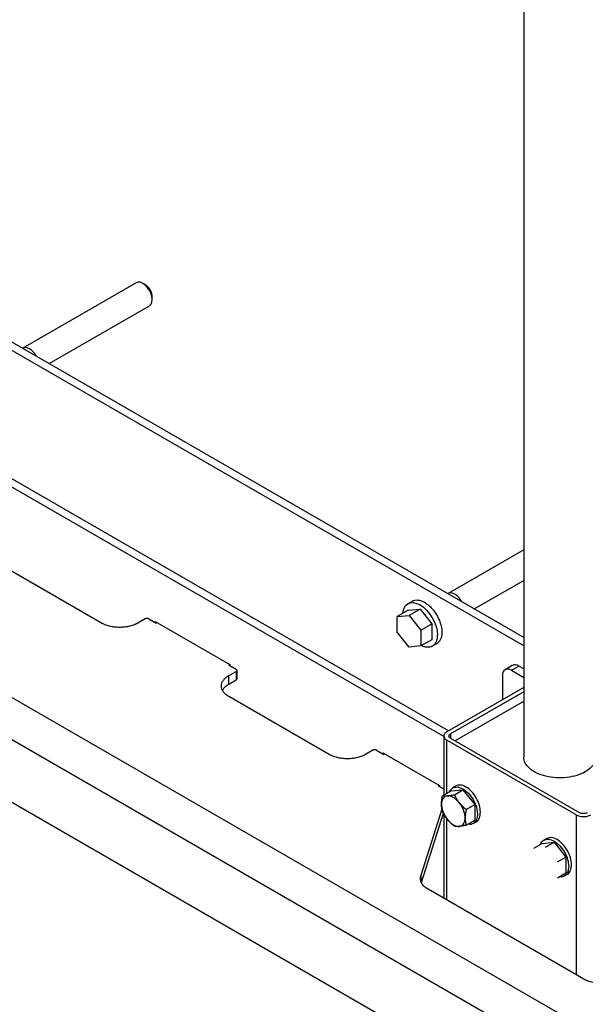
# Model space of a CAD drawing. Header units: millimetres. Extents: x -4969 to -32, y -584 to 4302.
# Tile 76 of 84: x -743 to -523, y 3202 to 3585. Entities that reach past the tile are written whole.
import ezdxf

# ---------------------------------------------------------------- set-up
doc = ezdxf.new("R2010")
doc.units = ezdxf.units.MM

msp = doc.modelspace()

# ---------------------------------------------------------------- linework, layer by layer
at = {"color": 7, "linetype": 'Continuous', "lineweight": 25}
for p, q in [((-547.13, 3952.98), (-547.13, 3298.19)), ((-547.13, 3344.65), (-868.65, 3530.26)), ((-547.13, 3341.38), (-868.65, 3526.99)), ((-697.42, 3482.38), (-741.46, 3456.96)), ((-693.99, 3481.64), (-694.84, 3482.13)), ((-691.2, 3475.82), (-691.2, 3476.8)), ((-578.14, 3306.21), (-867.94, 3473.51)), ((-576.27, 3308.4), (-865.12, 3475.14)), ((-731.27, 3450.95), (-692.27, 3473.46)), ((-930.17, 3427.79), (-210.33, 3012.24)), ((-937.24, 3415.54), (-217.41, 2999.99)), ((-224.48, 2979.58), (-930.17, 3386.96)), ((-547.13, 3378.65), (-576.46, 3361.71)), ((-710.97, 3350.23), (-749.86, 3372.68)), ((-566.28, 3355.7), (-547.13, 3366.76)), ((-590.32, 3358.74), (-592.09, 3357.72)), ((-591.94, 3355.21), (-596.18, 3352.76)), ((-596.18, 3352.76), (-591.58, 3353.17)), ((-591.94, 3355.21), (-587.34, 3355.62)), ((-587.34, 3355.62), (-591.58, 3353.17)), ((-591.58, 3353.17), (-586.99, 3347.45)), ((-587.34, 3355.62), (-582.74, 3349.9)), ((-694, 3351.86), (-696.82, 3350.23)), ((-692.58, 3351.86), (-690.11, 3350.43)), ((-690.11, 3350.84), (-661.12, 3334.11)), ((-690.11, 3350.43), (-690.11, 3350.84)), ((-690.11, 3350.43), (-689.75, 3350.23)), ((-689.4, 3350.43), (-689.75, 3350.23)), ((-596.18, 3346.63), (-596.18, 3352.76)), ((-586.99, 3347.45), (-582.74, 3349.9)), ((-582.74, 3349.9), (-582.74, 3343.77)), ((-591.58, 3340.91), (-596.18, 3346.63)), ((-586.99, 3347.45), (-586.99, 3341.32)), ((-582.74, 3343.77), (-586.99, 3341.32)), ((-582.59, 3341.26), (-580.82, 3342.28)), ((-586.99, 3341.32), (-591.58, 3340.91)), ((-661.47, 3333.9), (-661.12, 3334.11)), ((-661.47, 3333.9), (-661.12, 3333.7)), ((-661.12, 3334.11), (-661.12, 3333.7)), ((-661.47, 3329.82), (-658.64, 3331.45)), ((-661.12, 3333.7), (-658.64, 3332.27)), ((-658.64, 3331.45), (-658.64, 3328.19)), ((-658.35, 3328.59), (-658.35, 3331.86)), ((-551.54, 3333.75), (-554.37, 3332.12)), ((-551.87, 3331.87), (-549.04, 3333.5)), ((-551.87, 3331.87), (-547.13, 3329.14)), ((-547.13, 3332.4), (-549.04, 3333.5)), ((-661.47, 3326.55), (-661.47, 3329.82)), ((-661.47, 3326.55), (-658.64, 3328.19)), ((-555.4, 3329.83), (-555.4, 3320.44)), ((-547.13, 3325.22), (-576.97, 3307.99)), ((-547.13, 3323.58), (-575.56, 3307.17)), ((-622.58, 3299.2), (-661.47, 3321.66)), ((-573.79, 3304.52), (-547.13, 3319.91)), ((-578.14, 3306.36), (-578.14, 3283.43)), ((-526.77, 3275.74), (-576.97, 3304.72)), ((-575.56, 3305.54), (-525.35, 3276.56)), ((-605.61, 3300.84), (-608.44, 3299.2)), ((-604.19, 3300.84), (-601.72, 3299.41)), ((-601.72, 3299.82), (-579.8, 3287.16)), ((-601.72, 3299.41), (-601.72, 3299.82)), ((-601.72, 3299.41), (-601.36, 3299.2)), ((-601.01, 3299.41), (-601.36, 3299.2)), ((-580.15, 3286.96), (-579.8, 3287.16)), ((-580.15, 3286.96), (-579.8, 3286.75)), ((-579.8, 3287.16), (-579.8, 3286.75)), ((-579.8, 3286.75), (-578.14, 3285.8)), ((-578.61, 3283.16), (-575.27, 3285.09)), ((-575.27, 3285.09), (-570.68, 3285.5)), ((-573.54, 3286.95), (-574.68, 3286.3)), ((-574.01, 3283.57), (-570.68, 3285.5)), ((-570.68, 3285.5), (-566.08, 3279.78)), ((-586.99, 3251.97), (-578.76, 3278.1)), ((-569.42, 3277.86), (-566.08, 3279.78)), ((-566.08, 3279.78), (-566.08, 3273.65)), ((-586.77, 3249.43), (-578.25, 3276.45)), ((-578.14, 3276.27), (-578.14, 3243.34)), ((-569.42, 3271.73), (-566.08, 3273.65)), ((-566.68, 3272.44), (-565.55, 3273.1)), ((-539.92, 3264.68), (-535.32, 3265.09)), ((-538.19, 3266.54), (-539.32, 3265.89)), ((-538.66, 3263.16), (-535.32, 3265.09)), ((-535.32, 3265.09), (-530.72, 3259.37)), ((-543.25, 3262.75), (-539.92, 3264.68)), ((-534.06, 3257.45), (-530.72, 3259.37)), ((-530.72, 3259.37), (-530.72, 3253.24)), ((-534.06, 3251.32), (-530.72, 3253.24)), ((-531.32, 3252.03), (-530.19, 3252.69)), ((-523.75, 3211.95), (-584.22, 3246.86))]:
    msp.add_line(p, q, dxfattribs=at)
at = {"color": 8, "linetype": 'Continuous', "lineweight": 25}
for p, q in [((-575.56, 3307.17), (-575.56, 3305.54)), ((-576.97, 3284.11), (-576.97, 3304.72)), ((-576.97, 3242.67), (-576.97, 3274.34)), ((-526.77, 3275.74), (-526.77, 3213.69)), ((-586.99, 3251.97), (-586.99, 3250.14))]:
    msp.add_line(p, q, dxfattribs=at)
at = {"color": 7, "linetype": 'Continuous', "lineweight": 25, "flags": 128}
for points in [[(-692.27, 3473.46), (-692.27, 3473.46), (-691.69, 3474), (-691.33, 3474.8), (-691.2, 3475.82), (-691.33, 3476.98), (-691.69, 3478.21), (-692.27, 3479.41), (-693.02, 3480.51), (-693.9, 3481.44), (-694.84, 3482.13), (-695.79, 3482.53), (-696.67, 3482.62), (-697.42, 3482.38)], [(-736.23, 3453.86), (-736.31, 3453.99), (-737.06, 3455.09), (-737.94, 3456.02), (-738.88, 3456.71), (-739.82, 3457.11), (-740.7, 3457.19), (-741.46, 3456.96)], [(-571.24, 3358.61), (-571.31, 3358.74), (-572.07, 3359.84), (-572.95, 3360.77), (-573.89, 3361.46), (-574.83, 3361.86), (-575.71, 3361.95), (-576.46, 3361.71)], [(-594, 3354.02), (-593.93, 3354.81), (-593.55, 3356.04), (-592.93, 3357.02), (-592.09, 3357.72), (-591.07, 3358.09), (-589.91, 3358.14), (-588.65, 3357.85), (-587.34, 3357.25), (-586.03, 3356.34), (-584.77, 3355.17), (-583.61, 3353.78), (-582.59, 3352.23), (-581.76, 3350.57), (-581.13, 3348.87), (-580.75, 3347.2), (-580.62, 3345.61), (-580.62, 3345.61)], [(-575.94, 3284.71), (-575.9, 3284.89), (-574.68, 3286.3), (-572.84, 3286.66), (-570.68, 3285.9), (-568.51, 3284.16), (-566.68, 3281.68), (-565.45, 3278.85), (-565.02, 3276.11), (-565.02, 3276.11)]]:
    msp.add_lwpolyline(points, dxfattribs=at)
at = {"color": 7, "linetype": 'Continuous', "lineweight": 25}
for centre, radius, start, end in [((-550.5, 3331.46), 2.51, 54.3824, 114.3071), ((-553.25, 3330.18), 2.18, 50.7967, 189.214)]:
    msp.add_arc(centre, radius, start, end, dxfattribs=at)
for points, knots in [([(-691.2, 3476.8), (-691.24, 3477.25), (-691.33, 3478.14), (-691.97, 3479.58), (-692.9, 3480.86), (-693.63, 3481.38), (-694, 3481.64)], [0, 0, 0, 0, 0.250026, 0.500052, 0.750078, 1, 1, 1, 1]), ([(-590.32, 3358.74), (-589.99, 3358.89), (-589.34, 3359.18), (-588.16, 3359.21), (-586.89, 3358.93), (-585.57, 3358.32), (-584.25, 3357.41), (-582.99, 3356.23), (-581.82, 3354.83), (-580.79, 3353.27), (-579.95, 3351.6), (-579.33, 3349.89), (-578.93, 3348.2), (-578.88, 3347.15), (-578.86, 3346.63)], [0, 0, 0, 0, 0.083302, 0.166638, 0.249974, 0.33331, 0.416647, 0.499983, 0.583319, 0.666655, 0.749991, 0.833328, 0.916664, 1, 1, 1, 1]), ([(-696.82, 3350.23), (-696.9, 3350.19), (-697.04, 3350.11), (-697.27, 3349.99), (-697.5, 3349.87), (-697.74, 3349.76), (-697.98, 3349.66), (-698.41, 3349.48), (-699.05, 3349.25), (-699.93, 3349), (-700.86, 3348.8), (-702.18, 3348.6), (-703.9, 3348.5), (-705.61, 3348.6), (-706.93, 3348.8), (-707.86, 3349), (-708.74, 3349.25), (-709.47, 3349.51), (-710.06, 3349.76), (-710.53, 3349.99), (-710.82, 3350.15), (-710.97, 3350.23)], [0, 0, 0, 0, 0.019453, 0.038872, 0.058275, 0.077679, 0.097104, 0.116567, 0.178313, 0.240094, 0.304415, 0.368769, 0.500007, 0.631244, 0.695565, 0.75992, 0.821667, 0.883447, 0.922314, 0.961117, 1, 1, 1, 1]), ([(-692.58, 3351.86), (-692.6, 3351.88), (-692.65, 3351.9), (-692.73, 3351.93), (-692.81, 3351.96), (-692.92, 3351.99), (-693.08, 3352.02), (-693.29, 3352.04), (-693.49, 3352.02), (-693.68, 3351.99), (-693.86, 3351.94), (-693.95, 3351.89), (-694, 3351.86)], [0, 0, 0, 0, 0.060259, 0.1200207, 0.1798243, 0.2402078, 0.3699983, 0.5001303, 0.629921, 0.7600531, 0.8799433, 1, 1, 1, 1]), ([(-580.62, 3345.61), (-580.65, 3345.12), (-580.7, 3344.13), (-581.1, 3342.9), (-581.72, 3341.91), (-582.56, 3341.21), (-583.58, 3340.83), (-584.75, 3340.79), (-585.83, 3341), (-586.51, 3341.34), (-586.75, 3341.46)], [0, 0, 0, 0, 0.13245, 0.2649, 0.397351, 0.529801, 0.662251, 0.794701, 0.927151, 1, 1, 1, 1]), ([(-578.86, 3346.63), (-578.88, 3346.14), (-578.93, 3345.15), (-579.33, 3343.91), (-579.96, 3342.95), (-580.48, 3342.41), (-580.82, 3342.28), (-580.82, 3342.28)], [0, 0, 0, 0, 0.249974, 0.499948, 0.749923, 0.999897, 1, 1, 1, 1]), ([(-658.64, 3331.45), (-658.46, 3331.56), (-658.35, 3331.71), (-658.35, 3332.01), (-658.46, 3332.16), (-658.64, 3332.27)], [0, 0, 0, 0, 0.5, 0.5, 1, 1, 1, 1]), ([(-661.47, 3321.66), (-661.54, 3321.7), (-661.68, 3321.78), (-661.89, 3321.91), (-662.09, 3322.05), (-662.28, 3322.18), (-662.46, 3322.32), (-662.77, 3322.57), (-663.16, 3322.94), (-663.6, 3323.45), (-663.95, 3323.99), (-664.29, 3324.75), (-664.47, 3325.74), (-664.29, 3326.73), (-663.95, 3327.49), (-663.6, 3328.03), (-663.16, 3328.54), (-662.71, 3328.96), (-662.28, 3329.29), (-661.89, 3329.57), (-661.61, 3329.74), (-661.47, 3329.82)], [0, 0, 0, 0, 0.019453, 0.038872, 0.058275, 0.077679, 0.097104, 0.116567, 0.178313, 0.240094, 0.304415, 0.368769, 0.500007, 0.631244, 0.695565, 0.75992, 0.821667, 0.883447, 0.922314, 0.961117, 1, 1, 1, 1]), ([(-663.94, 3324.1), (-663.85, 3324.3), (-663.58, 3324.86), (-662.77, 3325.7), (-661.9, 3326.27), (-661.47, 3326.55)], [0, 0, 0, 0, 0.210103, 0.605051, 1, 1, 1, 1]), ([(-576.97, 3307.99), (-577.34, 3307.78), (-577.64, 3307.52), (-578.04, 3306.96), (-578.14, 3306.66), (-578.14, 3306.06), (-578.04, 3305.75), (-577.64, 3305.19), (-577.34, 3304.94), (-576.97, 3304.72)], [0, 0, 0, 0, 0.25, 0.25, 0.5, 0.5, 0.75, 0.75, 1, 1, 1, 1]), ([(-575.56, 3305.54), (-575.74, 3305.65), (-575.89, 3305.78), (-576.09, 3306.06), (-576.14, 3306.21), (-576.14, 3306.51), (-576.09, 3306.66), (-575.89, 3306.94), (-575.74, 3307.07), (-575.56, 3307.17)], [0, 0, 0, 0, 0.25, 0.25, 0.5, 0.5, 0.75, 0.75, 1, 1, 1, 1]), ([(-604.19, 3300.84), (-604.22, 3300.85), (-604.26, 3300.87), (-604.34, 3300.91), (-604.42, 3300.94), (-604.54, 3300.97), (-604.7, 3301), (-604.9, 3301.01), (-605.1, 3301), (-605.29, 3300.96), (-605.47, 3300.91), (-605.56, 3300.86), (-605.61, 3300.84)], [0, 0, 0, 0, 0.060259, 0.120021, 0.179824, 0.240208, 0.369998, 0.50013, 0.629921, 0.760053, 0.879943, 1, 1, 1, 1]), ([(-608.44, 3299.2), (-608.51, 3299.16), (-608.65, 3299.08), (-608.88, 3298.96), (-609.11, 3298.85), (-609.35, 3298.74), (-609.59, 3298.63), (-610.02, 3298.46), (-610.66, 3298.23), (-611.54, 3297.98), (-612.48, 3297.77), (-613.79, 3297.58), (-615.51, 3297.47), (-617.22, 3297.58), (-618.54, 3297.77), (-619.47, 3297.98), (-620.36, 3298.23), (-621.08, 3298.49), (-621.67, 3298.74), (-622.14, 3298.96), (-622.43, 3299.12), (-622.58, 3299.2)], [0, 0, 0, 0, 0.019453, 0.038872, 0.058275, 0.077679, 0.097104, 0.116567, 0.178313, 0.240094, 0.304415, 0.368769, 0.500007, 0.631244, 0.695565, 0.75992, 0.821667, 0.883447, 0.922314, 0.961117, 1, 1, 1, 1]), ([(-523.23, 3292.48), (-524.2, 3291.92), (-525.32, 3291.44), (-527.74, 3290.69), (-529.05, 3290.42), (-531.75, 3290.11), (-533.13, 3290.07), (-535.87, 3290.23), (-537.22, 3290.42), (-539.76, 3291.03), (-540.95, 3291.44), (-543.07, 3292.45), (-544.01, 3293.04), (-545.53, 3294.36), (-546.13, 3295.09), (-546.93, 3296.61), (-547.13, 3297.4), (-547.13, 3298.19)], [0, 0, 0, 0, 0.125, 0.125, 0.25, 0.25, 0.375, 0.375, 0.5, 0.5, 0.625, 0.625, 0.75, 0.75, 0.875, 0.875, 1, 1, 1, 1]), ([(-519.13, 3298.19), (-519.13, 3297.14), (-519.49, 3296.08), (-520.9, 3294.12), (-521.93, 3293.23), (-523.23, 3292.48)], [0, 0, 0, 0, 0.5, 0.5, 1, 1, 1, 1]), ([(-563.89, 3276.76), (-563.97, 3277.66), (-564.14, 3279.47), (-565.45, 3282.4), (-567.32, 3284.94), (-569.54, 3286.72), (-571.79, 3287.55), (-572.96, 3287.15), (-573.54, 3286.95)], [0, 0, 0, 0, 0.166672, 0.333345, 0.500017, 0.666689, 0.833362, 1, 1, 1, 1]), ([(-579.02, 3279.86), (-579.02, 3279.95), (-579.02, 3280.12), (-579.01, 3280.38), (-578.99, 3280.69), (-578.96, 3281.05), (-578.9, 3281.6), (-578.79, 3282.3), (-578.67, 3282.87), (-578.61, 3283.16)], [0, 0, 0, 0, 0.081994, 0.164032, 0.24655, 0.372541, 0.49976, 0.744787, 1, 1, 1, 1]), ([(-576.72, 3283.13), (-577.07, 3283.1), (-577.39, 3283), (-577.96, 3282.67), (-578.2, 3282.45), (-578.61, 3281.87), (-578.76, 3281.53), (-578.97, 3280.76), (-579.02, 3280.33), (-579.02, 3279.86)], [0, 0, 0, 0, 0.25, 0.25, 0.5, 0.5, 0.75, 0.75, 1, 1, 1, 1]), ([(-578.61, 3283.16), (-578.56, 3283.16), (-578.45, 3283.14), (-578.29, 3283.12), (-578.12, 3283.11), (-577.95, 3283.1), (-577.73, 3283.09), (-577.45, 3283.09), (-577.1, 3283.1), (-576.85, 3283.12), (-576.72, 3283.13)], [0, 0, 0, 0, 0.103638, 0.205104, 0.304738, 0.402919, 0.500067, 0.668868, 0.83439, 1, 1, 1, 1]), ([(-576.72, 3283.13), (-576.66, 3283.14), (-576.53, 3283.15), (-576.33, 3283.17), (-576.08, 3283.2), (-575.79, 3283.24), (-575.34, 3283.32), (-574.76, 3283.42), (-574.26, 3283.52), (-574.01, 3283.57)], [0, 0, 0, 0, 0.082341, 0.164728, 0.2476, 0.37415, 0.501946, 0.745918, 1, 1, 1, 1]), ([(-572.13, 3280.48), (-572.47, 3280.91), (-572.85, 3281.31), (-573.62, 3281.99), (-574.02, 3282.28), (-574.83, 3282.75), (-575.23, 3282.92), (-576, 3283.13), (-576.37, 3283.16), (-576.72, 3283.13)], [0, 0, 0, 0, 0.25, 0.25, 0.5, 0.5, 0.75, 0.75, 1, 1, 1, 1]), ([(-574.01, 3283.57), (-573.96, 3283.46), (-573.86, 3283.24), (-573.7, 3282.92), (-573.53, 3282.6), (-573.36, 3282.29), (-573.13, 3281.91), (-572.85, 3281.47), (-572.51, 3280.96), (-572.25, 3280.64), (-572.13, 3280.48)], [0, 0, 0, 0, 0.103549, 0.20493, 0.304482, 0.402583, 0.499651, 0.668596, 0.834254, 1, 1, 1, 1]), ([(-572.13, 3280.48), (-572.06, 3280.4), (-571.93, 3280.24), (-571.73, 3280.01), (-571.49, 3279.74), (-571.2, 3279.43), (-570.75, 3278.99), (-570.16, 3278.46), (-569.67, 3278.06), (-569.42, 3277.86)], [0, 0, 0, 0, 0.081994, 0.164032, 0.24655, 0.372541, 0.49976, 0.744787, 1, 1, 1, 1]), ([(-569.83, 3274.56), (-569.83, 3275.02), (-569.88, 3275.51), (-570.09, 3276.53), (-570.24, 3277.05), (-570.64, 3278.08), (-570.89, 3278.59), (-571.46, 3279.58), (-571.78, 3280.05), (-572.13, 3280.48)], [0, 0, 0, 0, 0.25, 0.25, 0.5, 0.5, 0.75, 0.75, 1, 1, 1, 1]), ([(-579.02, 3279.86), (-579.02, 3279.4), (-578.97, 3278.91), (-578.76, 3277.89), (-578.61, 3277.37), (-578.2, 3276.34), (-577.96, 3275.82), (-577.39, 3274.84), (-577.07, 3274.37), (-576.72, 3273.94)], [0, 0, 0, 0, 0.25, 0.25, 0.5, 0.5, 0.75, 0.75, 1, 1, 1, 1]), ([(-578.61, 3277.03), (-578.64, 3277.12), (-578.69, 3277.3), (-578.75, 3277.57), (-578.81, 3277.83), (-578.87, 3278.1), (-578.92, 3278.44), (-578.97, 3278.86), (-579.01, 3279.35), (-579.02, 3279.69), (-579.02, 3279.86)], [0, 0, 0, 0, 0.1035491, 0.2049302, 0.3044818, 0.4025825, 0.4996505, 0.668596, 0.8342539, 1, 1, 1, 1]), ([(-576.72, 3273.94), (-576.79, 3274.02), (-576.91, 3274.18), (-577.09, 3274.42), (-577.3, 3274.71), (-577.53, 3275.05), (-577.85, 3275.57), (-578.22, 3276.23), (-578.48, 3276.76), (-578.61, 3277.03)], [0, 0, 0, 0, 0.0819939, 0.1640323, 0.2465502, 0.3725409, 0.4997601, 0.744787, 1, 1, 1, 1]), ([(-569.42, 3277.86), (-569.44, 3277.74), (-569.49, 3277.51), (-569.56, 3277.16), (-569.62, 3276.82), (-569.67, 3276.49), (-569.73, 3276.09), (-569.78, 3275.61), (-569.82, 3275.08), (-569.83, 3274.73), (-569.83, 3274.56)], [0, 0, 0, 0, 0.103549, 0.20493, 0.304482, 0.402583, 0.499651, 0.668596, 0.834254, 1, 1, 1, 1]), ([(-565.55, 3273.1), (-565.55, 3273.1), (-564.93, 3273.22), (-564.18, 3274.42), (-563.98, 3275.98), (-563.89, 3276.76)], [0, 0, 0, 0, 0.0001021, 0.5000511, 1, 1, 1, 1]), ([(-522.52, 3276.56), (-522.71, 3276.45), (-522.93, 3276.37), (-523.41, 3276.25), (-523.67, 3276.22), (-524.2, 3276.22), (-524.46, 3276.25), (-524.94, 3276.37), (-525.17, 3276.45), (-525.35, 3276.56)], [0, 0, 0, 0, 0.25, 0.25, 0.5, 0.5, 0.75, 0.75, 1, 1, 1, 1]), ([(-576.72, 3273.94), (-576.37, 3273.51), (-576, 3273.11), (-575.23, 3272.43), (-574.83, 3272.13), (-574.02, 3271.67), (-573.62, 3271.5), (-572.85, 3271.29), (-572.47, 3271.25), (-572.13, 3271.29)], [0, 0, 0, 0, 0.25, 0.25, 0.5, 0.5, 0.75, 0.75, 1, 1, 1, 1]), ([(-574.01, 3271.32), (-574.12, 3271.4), (-574.32, 3271.56), (-574.62, 3271.81), (-574.9, 3272.05), (-575.18, 3272.3), (-575.52, 3272.62), (-575.9, 3273), (-576.33, 3273.46), (-576.59, 3273.78), (-576.72, 3273.94)], [0, 0, 0, 0, 0.103549, 0.20493, 0.304482, 0.402583, 0.499651, 0.668596, 0.834254, 1, 1, 1, 1]), ([(-572.13, 3271.29), (-571.78, 3271.32), (-571.46, 3271.42), (-570.89, 3271.74), (-570.64, 3271.97), (-570.24, 3272.54), (-570.09, 3272.88), (-569.88, 3273.66), (-569.83, 3274.09), (-569.83, 3274.56)], [0, 0, 0, 0, 0.25, 0.25, 0.5, 0.5, 0.75, 0.75, 1, 1, 1, 1]), ([(-569.83, 3274.56), (-569.83, 3274.47), (-569.83, 3274.3), (-569.82, 3274.05), (-569.8, 3273.76), (-569.77, 3273.43), (-569.7, 3272.96), (-569.6, 3272.38), (-569.48, 3271.95), (-569.42, 3271.73)], [0, 0, 0, 0, 0.081994, 0.164032, 0.24655, 0.372541, 0.49976, 0.744787, 1, 1, 1, 1]), ([(-565.02, 3276.11), (-565.1, 3275.29), (-565.27, 3273.67), (-566.6, 3272.34), (-567.85, 3271.84), (-568.63, 3272.13), (-568.69, 3272.15)], [0, 0, 0, 0, 0.324498, 0.648996, 0.973494, 1, 1, 1, 1]), ([(-526.77, 3275.74), (-526.39, 3275.53), (-525.95, 3275.36), (-524.98, 3275.13), (-524.46, 3275.07), (-523.41, 3275.07), (-522.89, 3275.13), (-521.92, 3275.36), (-521.48, 3275.53), (-521.11, 3275.74)], [0, 0, 0, 0, 0.25, 0.25, 0.5, 0.5, 0.75, 0.75, 1, 1, 1, 1]), ([(-572.13, 3271.29), (-572.19, 3271.28), (-572.32, 3271.27), (-572.5, 3271.26), (-572.71, 3271.25), (-572.94, 3271.24), (-573.26, 3271.25), (-573.63, 3271.26), (-573.88, 3271.3), (-574.01, 3271.32)], [0, 0, 0, 0, 0.082341, 0.164728, 0.2476, 0.37415, 0.501946, 0.745918, 1, 1, 1, 1]), ([(-569.42, 3271.73), (-569.52, 3271.71), (-569.72, 3271.66), (-570.02, 3271.6), (-570.31, 3271.55), (-570.59, 3271.5), (-570.92, 3271.44), (-571.31, 3271.38), (-571.73, 3271.32), (-571.99, 3271.3), (-572.13, 3271.29)], [0, 0, 0, 0, 0.103638, 0.205104, 0.304738, 0.402919, 0.500067, 0.668868, 0.83439, 1, 1, 1, 1]), ([(-540.58, 3264.3), (-540.57, 3264.36), (-540.43, 3265.18), (-539.37, 3266.02), (-537.56, 3266.45), (-535.32, 3265.66), (-533.1, 3263.87), (-531.23, 3261.34), (-529.92, 3258.41), (-529.75, 3256.6), (-529.66, 3255.7)], [0, 0, 0, 0, 0.011492, 0.152707, 0.293923, 0.435138, 0.576354, 0.717569, 0.858785, 1, 1, 1, 1]), ([(-528.53, 3256.35), (-528.62, 3257.25), (-528.79, 3259.06), (-530.1, 3261.99), (-531.97, 3264.53), (-534.18, 3266.3), (-536.44, 3267.14), (-537.61, 3266.74), (-538.19, 3266.54)], [0, 0, 0, 0, 0.166672, 0.333345, 0.500017, 0.666689, 0.833362, 1, 1, 1, 1]), ([(-529.66, 3255.7), (-529.75, 3254.88), (-529.92, 3253.26), (-531.24, 3251.93), (-532.49, 3251.43), (-533.27, 3251.72), (-533.33, 3251.74)], [0, 0, 0, 0, 0.324498, 0.648996, 0.973494, 1, 1, 1, 1]), ([(-530.19, 3252.69), (-530.19, 3252.69), (-529.58, 3252.81), (-528.82, 3254.01), (-528.63, 3255.57), (-528.53, 3256.35)], [0, 0, 0, 0, 0.000102, 0.500051, 1, 1, 1, 1]), ([(-584.22, 3246.86), (-584.29, 3246.9), (-584.43, 3246.98), (-584.63, 3247.11), (-584.83, 3247.24), (-585.01, 3247.37), (-585.19, 3247.5), (-585.37, 3247.64), (-585.53, 3247.79), (-585.86, 3248.08), (-586.29, 3248.55), (-586.72, 3249.21), (-587.02, 3249.9), (-587.14, 3250.48), (-587.16, 3250.95), (-587.14, 3251.29), (-587.09, 3251.63), (-587.02, 3251.86), (-586.99, 3251.97)], [0, 0, 0, 0, 0.030888, 0.061696, 0.092451, 0.12318, 0.153911, 0.184671, 0.215487, 0.246387, 0.373173, 0.500013, 0.6268, 0.75364, 0.815329, 0.876807, 0.938291, 1, 1, 1, 1]), ([(-514.89, 3210.35), (-514.99, 3210.34), (-515.19, 3210.32), (-515.48, 3210.3), (-515.78, 3210.28), (-516.07, 3210.27), (-516.37, 3210.26), (-516.66, 3210.25), (-516.96, 3210.26), (-517.57, 3210.27), (-518.48, 3210.33), (-519.67, 3210.5), (-520.82, 3210.76), (-521.72, 3211.03), (-522.39, 3211.28), (-522.87, 3211.49), (-523.32, 3211.71), (-523.61, 3211.87), (-523.75, 3211.95)], [0, 0, 0, 0, 0.030888, 0.061696, 0.092451, 0.12318, 0.153911, 0.184671, 0.215487, 0.246387, 0.373173, 0.500013, 0.6268, 0.75364, 0.815329, 0.876807, 0.938291, 1, 1, 1, 1])]:
    msp.add_open_spline(points, degree=3, knots=knots, dxfattribs=at)
msp.add_open_spline([(-658.35, 3328.59), (-658.35, 3328.44), (-658.46, 3328.29), (-658.64, 3328.19)], degree=3, dxfattribs=at)

doc.saveas('drawing.dxf')
